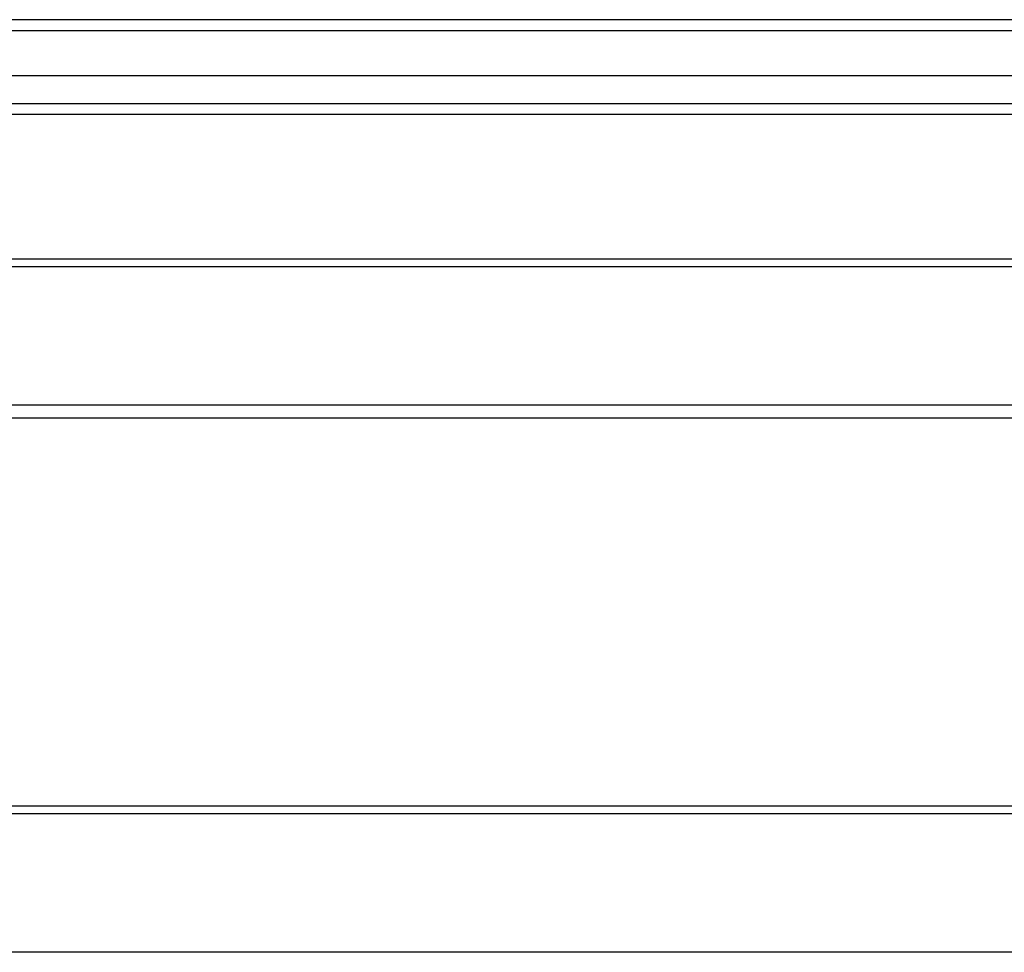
# Model space of a CAD drawing. Header units: inches. Extents: x 24 to 60, y 11.7 to 31.9.
# Tile 47 of 58: x 42 to 51, y 22.3 to 30.8. Entities that reach past the tile are written whole.
import ezdxf

# ---------------------------------------------------------------- set-up
doc = ezdxf.new("R2010")
doc.units = ezdxf.units.IN
doc.header["$MEASUREMENT"] = 0
doc.layers.add('Visible Edges(ANSI)', color=7, linetype='Continuous', lineweight=25)
doc.layers.add('Visible Tangent Edges(ANSI)', color=7, linetype='Continuous', lineweight=25)

msp = doc.modelspace()

# ---------------------------------------------------------------- linework, layer by layer
at = {"layer": 'Visible Edges(ANSI)'}
for p, q in [((59.9279, 30.8006), (24.1259, 30.8006)), ((59.3183, 30.2887), (24.7356, 30.2887)), ((59.1298, 29.9344), (24.9241, 29.9344)), ((31.5269, 28.6147), (58.5269, 28.6147)), ((58.5269, 27.1581), (31.5269, 27.1581)), ((31.5269, 23.6147), (58.5269, 23.6147))]:
    msp.add_line(p, q, dxfattribs=at)
at = {"layer": 'Visible Tangent Edges(ANSI)'}
for p, q in [((24.1259, 30.7016), (59.9279, 30.7016)), ((24.7941, 30.0334), (59.2598, 30.0334)), ((31.5269, 28.545), (58.5269, 28.545)), ((58.5269, 27.2754), (31.5269, 27.2754)), ((31.5269, 23.545), (58.5269, 23.545)), ((58.5269, 22.2754), (31.5269, 22.2754))]:
    msp.add_line(p, q, dxfattribs=at)

doc.saveas('drawing.dxf')
